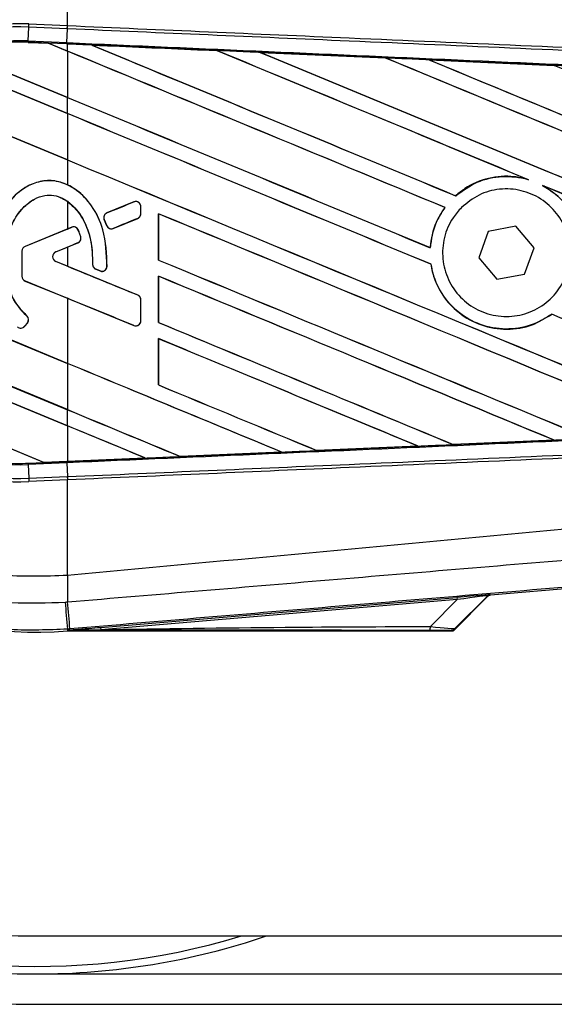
# Model space of a CAD drawing. Header units: millimetres. Extents: x 0 to 420, y 0 to 297.
# Tile 21 of 62: x 61 to 64, y 239 to 244. Entities that reach past the tile are written whole.
import ezdxf

# ---------------------------------------------------------------- set-up
doc = ezdxf.new("R2010")
doc.units = ezdxf.units.MM

msp = doc.modelspace()

# ---------------------------------------------------------------- linework, layer by layer
at = {"color": 7, "linetype": 'Continuous', "lineweight": 25}
for p, q in [((61.28022, 243.97974), (61.28022, 244.49045)), ((61.07019, 243.8977), (61.07341, 243.97153)), ((61.07341, 243.97153), (61.07416, 243.98874)), ((61.27947, 243.96253), (61.07341, 243.97153)), ((61.07416, 243.98874), (61.28022, 243.97974)), ((61.27947, 243.96253), (61.28022, 243.97974)), ((61.28066, 243.97972), (61.28022, 243.97974)), ((61.27668, 243.88869), (61.27991, 243.96251)), ((61.27991, 243.96251), (61.27947, 243.96253)), ((61.06988, 243.89061), (61.06985, 243.88991)), ((61.06985, 243.88991), (61.17901, 243.88514)), ((61.06988, 243.89062), (61.07019, 243.8977)), ((61.06988, 243.89062), (61.17811, 243.8859)), ((61.06988, 243.89061), (61.06988, 243.89062)), ((61.17814, 243.88588), (61.06988, 243.89061)), ((61.07019, 243.8977), (61.27668, 243.88869)), ((61.27638, 243.88161), (61.17811, 243.8859)), ((61.28022, 243.8436), (61.17811, 243.8859)), ((61.17901, 243.88514), (61.17814, 243.88588)), ((61.17901, 243.88514), (61.28022, 243.84322)), ((61.27638, 243.88161), (61.27668, 243.88869)), ((61.28022, 243.88144), (61.27638, 243.88161)), ((61.28022, 243.8436), (61.28022, 243.88144)), ((61.40992, 243.87576), (61.40985, 243.87578)), ((61.40992, 243.87576), (61.41282, 243.87493)), ((60.68769, 243.84127), (61.28022, 243.59584)), ((61.28022, 243.59622), (60.68925, 243.841)), ((61.28022, 243.84322), (61.28022, 243.59622)), ((62.07858, 243.84651), (62.07862, 243.84648)), ((62.07949, 243.84575), (62.07862, 243.84648)), ((62.31076, 243.83632), (62.97927, 243.80691)), ((62.31086, 243.83629), (62.31076, 243.83632)), ((62.31086, 243.83629), (62.31375, 243.83547)), ((61.28022, 243.50997), (60.57789, 243.80088)), ((60.57836, 243.8003), (61.28022, 243.50958)), ((62.97927, 243.80691), (62.97936, 243.80687)), ((62.98022, 243.80614), (62.97936, 243.80687)), ((63.21249, 243.79663), (63.88017, 243.76712)), ((63.21266, 243.79657), (63.21249, 243.79663)), ((63.21266, 243.79657), (63.21553, 243.79576)), ((63.88017, 243.76712), (63.88035, 243.76703)), ((63.8812, 243.76631), (63.88035, 243.76703)), ((60.33088, 243.65543), (61.28022, 243.2622)), ((61.28022, 243.26258), (60.33196, 243.65536)), ((61.28022, 243.50997), (61.28022, 243.59584)), ((61.28022, 243.50958), (61.28022, 243.26258)), ((61.28022, 243.2622), (61.28022, 243.12947)), ((63.73513, 243.15959), (63.74422, 243.15621)), ((63.81771, 243.12574), (63.82653, 243.1217)), ((61.28022, 243.04093), (61.28022, 242.89291)), ((61.63567, 243.03765), (61.4911, 242.97863)), ((61.63567, 243.03765), (61.63553, 243.03799)), ((63.35449, 243.07058), (63.35405, 243.07114)), ((61.4911, 242.97863), (61.49096, 242.97896)), ((61.67242, 243.01296), (61.67278, 243.01296)), ((61.67242, 242.97465), (61.67242, 243.01296)), ((61.67242, 242.97465), (61.67278, 242.97465)), ((61.67278, 242.97465), (61.67278, 243.01296)), ((61.76624, 242.975), (61.76624, 242.72726)), ((61.76692, 242.97435), (61.76624, 242.975)), ((61.76692, 242.72735), (61.76692, 242.97435)), ((63.29644, 243.0078), (63.29733, 243.00781)), ((61.47668, 242.94341), (61.47635, 242.94327)), ((61.49035, 242.91068), (61.47635, 242.94327)), ((61.47668, 242.94341), (61.49068, 242.91082)), ((61.52526, 242.89665), (61.65583, 242.94996)), ((61.65583, 242.94996), (61.65597, 242.94963)), ((61.28022, 242.89291), (61.05381, 242.80047)), ((61.30371, 242.90212), (61.05394, 242.80014)), ((61.28022, 242.89291), (61.30357, 242.90244)), ((61.30371, 242.90212), (61.30357, 242.90244)), ((61.33845, 242.88758), (61.33878, 242.88772)), ((61.49068, 242.91082), (61.49035, 242.91068)), ((61.52526, 242.89665), (61.5254, 242.89632)), ((63.52839, 242.88054), (63.47795, 242.73942)), ((63.67582, 242.90742), (63.52839, 242.88054)), ((63.77282, 242.79317), (63.67582, 242.90742)), ((61.2178, 242.77112), (61.33582, 242.81931)), ((61.33582, 242.81931), (61.33595, 242.81898)), ((61.35125, 242.85177), (61.35159, 242.85187)), ((61.037, 242.77545), (61.037, 242.64027)), ((61.03735, 242.77545), (61.037, 242.77545)), ((61.03735, 242.77545), (61.03735, 242.64027)), ((61.05394, 242.80014), (61.05381, 242.80047)), ((61.2178, 242.77112), (61.21793, 242.77079)), ((61.21793, 242.77079), (61.28022, 242.79623)), ((61.28022, 242.79623), (61.28022, 242.69402)), ((63.21893, 242.79305), (63.21827, 242.79371)), ((63.72238, 242.65205), (63.77282, 242.79317)), ((61.28022, 242.17541), (59.89552, 242.74898)), ((59.89625, 242.74829), (61.28022, 242.17503)), ((61.2178, 242.71912), (61.21793, 242.71945)), ((61.65583, 242.54028), (61.2178, 242.71912)), ((61.28022, 242.69402), (61.21793, 242.71945)), ((61.76624, 242.72726), (61.76692, 242.72735)), ((63.47795, 242.73942), (63.57494, 242.62517)), ((61.41513, 242.70345), (61.41478, 242.70345)), ((61.43151, 242.67887), (61.43137, 242.67854)), ((61.45445, 242.66888), (61.43137, 242.67854)), ((61.43151, 242.67887), (61.45459, 242.6692)), ((61.45459, 242.6692), (61.45445, 242.66888)), ((61.49151, 242.69226), (61.49187, 242.69224)), ((63.22197, 242.70503), (63.22267, 242.70512)), ((61.03735, 242.64027), (61.037, 242.64027)), ((61.05394, 242.61558), (61.05381, 242.61525)), ((61.05381, 242.61525), (61.28022, 242.52281)), ((61.05394, 242.61558), (61.63567, 242.37807)), ((61.76624, 242.64136), (61.76624, 242.39362)), ((61.76692, 242.64071), (61.76624, 242.64136)), ((61.76692, 242.39371), (61.76692, 242.64071)), ((63.57494, 242.62517), (63.72238, 242.65205)), ((61.28022, 242.52281), (61.28022, 242.17541)), ((61.65583, 242.54028), (61.65597, 242.54062)), ((61.67242, 242.40276), (61.67242, 242.51559)), ((61.67242, 242.51559), (61.67278, 242.51559)), ((61.67278, 242.40276), (61.67278, 242.51559)), ((59.93069, 242.48664), (61.28022, 241.92765)), ((61.28022, 241.92803), (59.9314, 242.48673)), ((61.0635, 242.42823), (61.06373, 242.4285)), ((61.67242, 242.40276), (61.67278, 242.40276)), ((61.76624, 242.39362), (61.76692, 242.39371)), ((63.86711, 242.43799), (63.86754, 242.43742)), ((61.28022, 241.84178), (59.96076, 242.38831)), ((59.96181, 242.38749), (61.28022, 241.84139)), ((61.05173, 242.37336), (61.06648, 242.39103)), ((61.05173, 242.37336), (61.05201, 242.37313)), ((61.05201, 242.37313), (61.06675, 242.3908)), ((61.06648, 242.39103), (61.06675, 242.3908)), ((61.63567, 242.37807), (61.63553, 242.37774)), ((61.76624, 242.30772), (61.76624, 242.05999)), ((61.76692, 242.30707), (61.76624, 242.30772)), ((61.76692, 242.06007), (61.76692, 242.30707)), ((61.28022, 242.17503), (61.28022, 241.92803)), ((60.13936, 242.06657), (61.15543, 241.6457)), ((61.1547, 241.64639), (60.14027, 242.06657)), ((61.76624, 242.05999), (61.76692, 242.06007)), ((61.28022, 241.84178), (61.28022, 241.92765)), ((61.28022, 241.84139), (61.28022, 241.65187)), ((63.8798, 241.76545), (63.34095, 241.74163)), ((63.8773, 241.7661), (63.87958, 241.76552)), ((63.87958, 241.76552), (63.8798, 241.76545)), ((62.6125, 241.70956), (62.61181, 241.71023)), ((62.61256, 241.70953), (62.6125, 241.70956)), ((63.15245, 241.73331), (62.61256, 241.70953)), ((63.15, 241.73394), (63.15232, 241.73336)), ((63.15232, 241.73336), (63.15245, 241.73331)), ((63.34085, 241.74168), (63.34016, 241.74234)), ((63.34095, 241.74163), (63.34085, 241.74168)), ((61.69648, 241.66934), (61.28022, 241.65115)), ((61.69408, 241.66996), (61.69642, 241.66936)), ((61.69642, 241.66936), (61.69648, 241.66934)), ((61.88402, 241.67758), (61.88332, 241.67824)), ((61.88402, 241.67758), (62.4246, 241.7013)), ((61.88405, 241.67756), (61.88402, 241.67758)), ((62.42468, 241.70127), (61.88405, 241.67756)), ((62.42226, 241.70189), (62.4246, 241.7013)), ((62.4246, 241.7013), (62.42468, 241.70127)), ((61.06988, 241.64197), (61.15543, 241.6457)), ((61.06988, 241.64197), (61.07019, 241.63489)), ((61.27668, 241.6439), (61.07019, 241.63489)), ((61.07019, 241.63489), (61.07341, 241.56106)), ((61.1547, 241.64639), (61.28022, 241.65187)), ((61.1554, 241.64572), (61.1547, 241.64639)), ((61.1554, 241.64572), (61.27637, 241.651)), ((61.27638, 241.65098), (61.15543, 241.6457)), ((61.27637, 241.651), (61.27638, 241.65098)), ((61.28022, 241.65115), (61.27638, 241.65098)), ((61.27668, 241.6439), (61.27991, 241.57008)), ((61.07341, 241.56106), (61.27947, 241.57006)), ((61.07341, 241.56106), (61.07416, 241.54385)), ((61.28022, 241.55285), (61.07416, 241.54385)), ((61.27947, 241.57006), (61.27991, 241.57008)), ((61.27947, 241.57006), (61.28022, 241.55285)), ((61.28022, 241.55285), (61.28066, 241.55287)), ((61.28022, 241.04214), (61.28022, 241.55285)), ((68.35144, 241.34208), (63.53995, 240.93638)), ((61.28022, 241.04214), (61.28011, 241.04213)), ((61.45701, 240.76478), (63.36059, 240.92528)), ((63.34394, 240.74849), (63.52479, 240.92934)), ((63.52351, 240.9321), (63.35239, 240.75988)), ((63.36059, 240.92528), (63.36163, 240.91298)), ((63.52479, 240.92934), (63.52351, 240.9321)), ((63.53867, 240.93914), (63.53995, 240.93638)), ((63.36163, 240.91298), (61.45804, 240.75247)), ((63.21902, 240.76945), (63.36163, 240.91298)), ((61.45701, 240.76478), (61.45804, 240.75247)), ((61.29351, 240.75647), (61.28034, 240.75536)), ((61.28034, 240.75536), (61.28114, 240.74592)), ((61.28152, 240.74595), (61.28114, 240.74592)), ((61.28152, 240.74595), (61.28546, 240.75022)), ((61.28542, 240.74981), (61.28152, 240.74592)), ((61.28152, 240.74595), (61.28152, 240.74592)), ((61.28152, 240.74592), (63.33774, 240.74592)), ((61.28542, 240.74981), (61.28546, 240.75022)), ((61.11078, 239.11607), (81.79538, 239.11607)), ((61.11078, 238.91328), (86.05398, 238.91328)), ((61.11078, 238.75105), (86.06578, 238.75105))]:
    msp.add_line(p, q, dxfattribs=at)
at = {"color": 7, "linetype": 'Continuous', "lineweight": 25, "flags": 128}
msp.add_lwpolyline([(61.28542, 240.74981), (61.38209, 240.7513), (61.45804, 240.75247)], dxfattribs=at)
at = {"color": 7, "linetype": 'Continuous', "lineweight": 25}
for centre, radius, start, end in [((61.11078, 242.76629), 4.01525, 90, 270), ((61.11078, 242.76629), 3.85301, 90, 270), ((61.11078, 242.76629), 3.65022, 90, 270), ((61.11078, 242.76629), 3.81246, 123.81534, 286.77474), ((61.11078, 242.76629), 2.02755, 85.18028, 274.81972), ((61.02079, 242.76629), 1.22361, 87.5, 272.5), ((61.02079, 242.76629), 1.20638, 87.5, 272.5), ((61.02079, 242.76629), 1.13249, 87.5, 272.5), ((61.02079, 242.76629), 1.1254, 87.5, 107.21651), ((61.02079, 242.76629), 1.12538, 87.5, 107.2149), ((61.02079, 242.76629), 1.12468, 87.5, 107.14432), ((61.64575, 243.01296), 0.02667, 0, 112.20926), ((61.50118, 242.95394), 0.02667, 112.20926, 203.24584), ((61.64575, 242.97465), 0.02667, 292.20927, 0), ((61.31379, 242.87743), 0.02667, 22.3787, 112.20929), ((61.51518, 242.92134), 0.02667, 203.24584, 292.20927), ((61.32574, 242.844), 0.02667, 292.20926, 16.93498), ((61.06402, 242.77545), 0.02702, 112.20929, 180), ((61.06402, 242.77545), 0.02667, 112.20929, 180), ((61.22841, 242.74512), 0.02808, 112.20926, 247.79071), ((61.22841, 242.74512), 0.02773, 112.20926, 247.79071), ((61.4418, 242.70347), 0.02667, 180.035, 247.29049), ((61.46489, 242.69381), 0.02667, 247.29049, 356.67135), ((61.06402, 242.64027), 0.02702, 180, 247.79071), ((61.06402, 242.64027), 0.02667, 180, 247.79071), ((61.64575, 242.51559), 0.02667, 0, 67.79071), ((61.046, 242.40811), 0.02667, 320.16689, 48.97709), ((61.046, 242.40811), 0.02702, 320.16689, 48.97709), ((61.64575, 242.40276), 0.02667, 247.79071, 0), ((61.03126, 242.39044), 0.02702, 228.8059, 320.16689), ((61.03126, 242.39044), 0.02667, 228.8059, 320.16689), ((61.02079, 242.76629), 1.1254, 266.65309, 272.5), ((84.70119, 241.18493), 23.42151, 180.349329, 180.694477), ((63.54072, 240.91489), 0.02434, 94.82136, 134.99836), ((269.99823, 258.46678), 209.46802, 184.8107087, 184.8503939), ((-17.27304, 234.24427), 78.83599, 4.7382817, 4.8437242), ((63.13251, 240.76609), 0.08658, 348.48217, 2.22881), ((61.11078, 242.76629), 3.85301, 270, 288.67172)]:
    msp.add_arc(centre, radius, start, end, dxfattribs=at)
for centre, major_axis, ratio, start_param, end_param in [((61.11241, 243.9131), (0.06574, -0.02723), 0.0029846, 0.0092528, 0.0351255), ((61.28022, 244.58673), (69.58094, -28.82357), 0.0080625, 4.7175918, 4.7455439), ((61.28022, 242.66573), (69.54075, -3.03714), 0.0174384, 1.5600642, 1.5696511), ((61.28022, 244.58673), (69.54039, -28.80677), 0.0080625, 4.7176356, 4.7455551), ((61.28022, 243.18635), (69.58094, -28.82357), 0.0080625, 1.5451428, 1.5741362), ((61.28022, 243.18635), (69.54039, -28.80677), 0.0080625, 1.5451387, 1.5741362), ((61.28022, 243.51998), (69.58094, -28.82357), 0.0080625, 1.538717, 1.5626622), ((61.28022, 243.51998), (69.54039, -28.80677), 0.0080625, 1.5388271, 1.5626424), ((61.28022, 244.92037), (69.58094, -28.82357), 0.0080625, 4.73054, 4.7977625), ((61.28022, 244.92037), (69.54039, -28.80677), 0.0080625, 4.7305916, 4.797783), ((61.28022, 242.66573), (69.54075, -3.03714), 0.0174384, 1.5471095, 1.5566952), ((61.28022, 243.85362), (69.58094, -28.82357), 0.0080625, 1.4844685, 1.5497155), ((61.28022, 243.85362), (69.54039, -28.80677), 0.0080625, 1.4844738, 1.5496877), ((61.28022, 245.25401), (69.58094, -28.82357), 0.0080625, 4.7435023, 4.8082676), ((61.28022, 245.25401), (69.54039, -28.80677), 0.0080625, 4.7435622, 4.8082852), ((61.28022, 242.66573), (69.54075, -3.03714), 0.0174384, 1.534147, 1.5437245), ((61.28022, 244.18726), (69.58094, -28.82357), 0.0080625, 1.4920007, 1.5367618), ((61.28022, 244.25309), (69.54039, -28.80677), 0.0080625, 4.7157288, 4.7436017), ((61.28022, 244.25309), (69.58094, -28.82357), 0.0080625, 4.7157288, 4.743595), ((61.28022, 242.85271), (69.58094, -28.82357), 0.0080625, 1.5462162, 1.5741362), ((61.28022, 242.85271), (69.54039, -28.80677), 0.0080625, 1.54621, 1.5741362), ((61.28022, 243.91946), (69.54039, -28.80677), 0.0080625, 4.7157288, 4.7663143), ((61.28022, 243.91946), (69.58094, -28.82357), 0.0080625, 4.7157288, 4.7662988), ((61.28022, 243.51998), (69.58094, -28.82357), 0.0080625, 1.4949342, 1.5376601), ((61.28022, 243.51998), (69.54039, -28.80677), 0.0080625, 1.4949375, 1.5375119), ((61.28022, 243.5488), (69.58095, 28.41074), 0.0080793, 4.7121189, 4.7141966), ((61.28022, 242.51907), (69.58094, -28.82357), 0.0080625, 1.5263102, 1.5671512), ((61.28022, 242.51907), (69.54039, -28.80677), 0.0080625, 1.5263198, 1.5671374), ((61.28022, 242.14034), (69.58095, 28.41076), 0.0080793, 1.5620973, 1.5639738), ((61.28022, 242.14034), (69.58095, 28.41075), 0.0080793, 1.5666964, 1.5674975), ((61.28022, 243.58582), (69.58094, -28.82357), 0.0080625, 4.7227138, 4.7558224), ((61.28022, 243.58582), (69.54039, -28.80677), 0.0080625, 4.7227276, 4.7558335), ((61.28022, 243.3499), (69.58095, -28.41079), 0.0080793, 4.7156879, 4.721088), ((61.28022, 242.18543), (69.58094, -28.82357), 0.0080625, 1.5367672, 1.5671512), ((61.28022, 242.18543), (69.54039, -28.80677), 0.0080625, 1.5367814, 1.5671374), ((61.28022, 241.86693), (69.58095, -28.41078), 0.0080793, 1.5689888, 1.5740952), ((61.28022, 243.25218), (69.58094, -28.82357), 0.0080625, 4.7227138, 4.7453492), ((61.28022, 243.25218), (69.54039, -28.80677), 0.0080625, 4.7227276, 4.7453552), ((61.28022, 242.85271), (69.58094, -28.82357), 0.0080625, 1.5158534, 1.5369497), ((61.28022, 242.85271), (69.54039, -28.80677), 0.0080625, 1.5158593, 1.5369218), ((61.28022, 241.85179), (69.58094, -28.82357), 0.0080625, 1.5472259, 1.5671512), ((61.28022, 241.85179), (69.54039, -28.80677), 0.0080625, 1.5472453, 1.5671374), ((61.28022, 241.51816), (69.58094, -28.82357), 0.0080625, 1.5576876, 1.5741362), ((61.28022, 241.51816), (69.54039, -28.80677), 0.0080625, 1.5577128, 1.5741362), ((61.28022, 242.91854), (69.58094, -28.82357), 0.0080625, 4.7227138, 4.7348779), ((61.28022, 242.91854), (69.54039, -28.80677), 0.0080625, 4.7227276, 4.7348783), ((61.28022, 242.5849), (69.54039, -28.80677), 0.0080625, 4.7157288, 4.7244015), ((61.28022, 242.5849), (69.58094, -28.82357), 0.0080625, 4.7157288, 4.724407), ((61.28022, 241.18452), (69.58094, -28.82357), 0.0080625, 1.5681537, 1.5741362), ((61.28022, 241.18452), (69.54039, -28.80677), 0.0080625, 1.5681848, 1.5741362), ((61.28022, 242.86686), (69.54075, 3.03714), 0.0174384, 4.7412538, 4.7489822), ((61.28022, 242.86686), (69.54075, 3.03714), 0.0174384, 4.7307768, 4.7385182), ((61.28022, 242.86686), (69.54075, 3.03714), 0.0174384, 4.7116274, 4.7175787), ((61.28022, 242.86686), (69.54075, 3.03714), 0.0174384, 4.7203001, 4.7280508), ((61.2086, 241.62369), (0.0532, -0.02203), 0.0036879, 3.1511368, 3.1770094), ((63.25084, 240.91414), (0.28783, 0.02499), 0.0060141, 0.0021827, 1.1790696), ((63.25289, 240.8899), (0.27067, 0.04236), 0.0239119, 6.2599246, 7.4368114), ((63.542, 240.91213), (-0.01025, 0.02207), 0.9999568, 5.9325602, 6.6338104), ((63.1518, 240.78816), (0.20087, -0.02786), 0.0487304, 5.0604057, 6.2372925), ((63.1518, 240.7476), (0.17192, 0.0004), 0.0065928, 0.0027131, 1.1795999)]:
    msp.add_ellipse(centre, major_axis=major_axis, ratio=ratio, start_param=start_param, end_param=end_param, dxfattribs=at)
for points, knots in [([(59.09272, 242.76624), (59.0981, 242.87808), (59.10903, 243.10501), (59.19701, 243.43435), (59.33623, 243.74764), (59.52543, 244.03038), (59.76126, 244.27966), (60.03317, 244.48385), (60.33828, 244.6412), (60.65257, 244.74002), (60.97082, 244.78946), (61.17637, 244.78134), (61.28034, 244.77723)], [0, 0, 0, 0, 0.10046502, 0.20384345, 0.30430944, 0.40768894, 0.50815524, 0.61153497, 0.71200234, 0.81538328, 0.9066108, 1, 1, 1, 1]), ([(61.26813, 244.63266), (61.17276, 244.6364), (60.98204, 244.6439), (60.68804, 244.59884), (60.39539, 244.50668), (60.11306, 244.36215), (59.85966, 244.1716), (59.64111, 243.94195), (59.46486, 243.67826), (59.33546, 243.38921), (59.25349, 243.08215), (59.24301, 242.87158), (59.23777, 242.76629)], [0, 0, 0, 0, 0.0923036, 0.1846071, 0.2865385, 0.3884688, 0.490398, 0.5923288, 0.694247, 0.7961664, 0.8980845, 1, 1, 1, 1]), ([(61.28011, 244.49046), (61.15968, 244.49476), (60.91845, 244.50337), (60.56312, 244.42278), (60.23282, 244.27316), (59.93912, 244.05981), (59.69721, 243.7886), (59.51673, 243.47399), (59.4001, 243.12816), (59.38593, 242.88682), (59.37886, 242.76629)], [0, 0, 0, 0, 0.1248804, 0.2501396, 0.3746494, 0.4998125, 0.6247642, 0.7495577, 0.8749238, 1, 1, 1, 1]), ([(68.34529, 243.7968), (68.31804, 243.80118), (68.14987, 243.82817), (67.41203, 243.90329), (65.89606, 244.05982), (63.70885, 244.26582), (62.09009, 244.41554), (61.28022, 244.49045)], [0, 0, 0, 0, 0.0117013, 0.0722088, 0.3141935, 0.6568871, 1, 1, 1, 1]), ([(61.28066, 243.97972), (61.78251, 243.95784), (62.58986, 243.92263), (63.70228, 243.87412), (64.38909, 243.84418), (65.07591, 243.81423), (65.76269, 243.78428), (66.67742, 243.74439), (67.5375, 243.70689), (68.09213, 243.6827), (68.34272, 243.67177)], [0, 0, 0, 0, 0.2128192, 0.3423754, 0.4719316, 0.50432, 0.6339994, 0.7636564, 0.8932125, 1, 1, 1, 1]), ([(68.34125, 243.65453), (68.09068, 243.66545), (67.53611, 243.68964), (66.67612, 243.72715), (65.76148, 243.76704), (65.07477, 243.79699), (64.38802, 243.82695), (63.70128, 243.8569), (62.58898, 243.90541), (61.7817, 243.94062), (61.27991, 243.96251)], [0, 0, 0, 0, 0.1067875, 0.2363437, 0.3660007, 0.4956801, 0.5280685, 0.6576247, 0.7871808, 1, 1, 1, 1]), ([(61.27668, 243.88869), (61.36645, 243.88477), (61.81526, 243.86516), (62.62311, 243.82972), (63.6999, 243.7822), (64.77607, 243.7344), (65.67215, 243.69436), (66.56749, 243.65416), (67.39693, 243.61676), (68.04634, 243.58728), (68.3385, 243.57401)], [0, 0, 0, 0, 0.0380636, 0.1903223, 0.342581, 0.4948397, 0.6470984, 0.723226, 0.8754847, 1, 1, 1, 1]), ([(61.40985, 243.87578), (61.39772, 243.87631), (61.35451, 243.8782), (61.3113, 243.88008), (61.28022, 243.88144)], [0, 0, 0, 0, 0.2806447, 1, 1, 1, 1]), ([(61.40985, 243.87578), (61.44768, 243.87413), (61.67059, 243.86439), (61.8935, 243.85462), (62.07858, 243.84651)], [0, 0, 0, 0, 0.1696977, 1, 1, 1, 1]), ([(62.07862, 243.84648), (61.90095, 243.85427), (61.67805, 243.86404), (61.45514, 243.87378), (61.40992, 243.87576)], [0, 0, 0, 0, 0.79711637, 1, 1, 1, 1]), ([(62.31076, 243.83632), (62.29863, 243.83685), (62.23798, 243.83951), (62.16059, 243.84291), (62.09532, 243.84577), (62.07858, 243.84651)], [0, 0, 0, 0, 0.1567286, 0.7836435, 1, 1, 1, 1]), ([(62.97936, 243.80687), (62.86038, 243.81211), (62.63756, 243.82193), (62.41471, 243.83172), (62.31086, 243.83629)], [0, 0, 0, 0, 0.5339744, 1, 1, 1, 1]), ([(63.21249, 243.79663), (63.20036, 243.79716), (63.13971, 243.79984), (63.06197, 243.80327), (62.99635, 243.80616), (62.97927, 243.80691)], [0, 0, 0, 0, 0.1560477, 0.7802389, 1, 1, 1, 1]), ([(63.88035, 243.76703), (63.81987, 243.76971), (63.59734, 243.77957), (63.37475, 243.78941), (63.21266, 243.79657)], [0, 0, 0, 0, 0.2718129, 1, 1, 1, 1]), ([(64.11501, 243.75672), (64.10288, 243.75726), (64.04224, 243.75995), (63.96396, 243.76341), (63.8978, 243.76634), (63.88017, 243.76712)], [0, 0, 0, 0, 0.1549567, 0.7747838, 1, 1, 1, 1]), ([(61.28022, 243.12947), (61.25458, 243.13872), (61.20438, 243.15685), (61.12409, 243.14785), (61.04914, 243.11556), (60.97189, 243.0505), (60.90088, 242.93725), (60.87142, 242.81791), (60.86941, 242.74221), (60.86893, 242.72408)], [0, 0, 0, 0, 0.1181192, 0.2313231, 0.3438681, 0.4724961, 0.6678894, 0.9204553, 1, 1, 1, 1]), ([(61.49151, 242.69226), (61.48925, 242.75875), (61.48537, 242.87326), (61.4193, 243.01348), (61.33974, 243.09826), (61.2579, 243.14343), (61.17873, 243.15554), (61.10263, 243.141), (61.02275, 243.09821), (60.94332, 243.01382), (60.88112, 242.88287), (60.87336, 242.7787), (60.86928, 242.72408)], [0, 0, 0, 0, 0.1653636, 0.2847889, 0.379918, 0.4532243, 0.5152242, 0.5771012, 0.6445431, 0.7395039, 0.8633961, 1, 1, 1, 1]), ([(63.73513, 243.15959), (63.71243, 243.16468), (63.645, 243.17978), (63.52815, 243.17018), (63.42208, 243.12631), (63.37027, 243.08429), (63.35405, 243.07114)], [0, 0, 0, 0, 0.1712904, 0.5087548, 0.8462025, 1, 1, 1, 1]), ([(63.35449, 243.07058), (63.39154, 243.0976), (63.46582, 243.15178), (63.60333, 243.18058), (63.69733, 243.17027), (63.74263, 243.15668), (63.74422, 243.15621)], [0, 0, 0, 0, 0.3283471, 0.658119, 0.9880092, 1, 1, 1, 1]), ([(61.49187, 242.69224), (61.48964, 242.7588), (61.4858, 242.87351), (61.41945, 243.01312), (61.34733, 243.09235), (61.29713, 243.12012), (61.28022, 243.12947)], [0, 0, 0, 0, 0.3858589, 0.6649336, 0.8871478, 1, 1, 1, 1]), ([(63.38549, 243.00842), (63.41538, 243.03271), (63.47515, 243.08127), (63.58895, 243.11127), (63.70491, 243.10432), (63.81242, 243.05871), (63.89867, 242.98024), (63.95408, 242.87761), (63.97237, 242.76248), (63.95155, 242.64782), (63.89399, 242.54652), (63.80614, 242.46995), (63.69786, 242.42675), (63.58135, 242.42183), (63.46975, 242.45579), (63.3757, 242.52479), (63.30984, 242.62099), (63.27945, 242.73366), (63.2884, 242.84955), (63.32824, 242.94417), (63.36959, 242.99057), (63.38549, 243.00842)], [0, 0, 0, 0, 0.0537008, 0.107401, 0.161118, 0.214849, 0.268575, 0.3222758, 0.3759418, 0.429583, 0.4832243, 0.5368906, 0.5905915, 0.6443177, 0.6980486, 0.7517655, 0.8054595, 0.8591318, 0.9127903, 0.9664454, 1, 1, 1, 1]), ([(63.81771, 243.12574), (63.8415, 243.1111), (63.90429, 243.07246), (63.98196, 242.97852), (64.02401, 242.87376), (64.03056, 242.80912), (64.0325, 242.78995)], [0, 0, 0, 0, 0.2012869, 0.5312186, 0.8609815, 1, 1, 1, 1]), ([(64.03321, 242.79005), (64.03254, 242.79859), (64.02832, 242.85267), (63.99835, 242.94999), (63.92379, 243.05643), (63.8561, 243.10185), (63.82653, 243.1217)], [0, 0, 0, 0, 0.0633447, 0.4007335, 0.7381907, 1, 1, 1, 1]), ([(61.0635, 242.42823), (61.04189, 242.45151), (60.99044, 242.50693), (60.94653, 242.63403), (60.94107, 242.78093), (60.97569, 242.91402), (61.03446, 243.00345), (61.09703, 243.05311), (61.15554, 243.07473), (61.20821, 243.07504), (61.25737, 243.05772), (61.31692, 243.01666), (61.37212, 242.93978), (61.41108, 242.82804), (61.41371, 242.74718), (61.41513, 242.70345)], [0, 0, 0, 0, 0.0744353, 0.177241, 0.3086024, 0.4174643, 0.4963546, 0.5570675, 0.6030224, 0.6410452, 0.6789529, 0.7243011, 0.8099663, 0.8972232, 1, 1, 1, 1]), ([(61.06373, 242.4285), (61.04215, 242.45175), (60.99075, 242.50711), (60.94688, 242.6341), (60.94143, 242.78087), (60.97601, 242.91384), (61.03471, 243.00319), (61.09717, 243.05276), (61.15559, 243.07439), (61.20806, 243.07463), (61.24898, 243.06056), (61.27138, 243.04648), (61.28022, 243.04093)], [0, 0, 0, 0, 0.1057973, 0.2519537, 0.4387447, 0.5935245, 0.7056507, 0.7919163, 0.8571803, 0.9111569, 0.9649703, 1, 1, 1, 1]), ([(61.28022, 243.04093), (61.29745, 243.02553), (61.34417, 242.98377), (61.4004, 242.87996), (61.41397, 242.77686), (61.41466, 242.71404), (61.41478, 242.70345)], [0, 0, 0, 0, 0.1837852, 0.4983769, 0.9154383, 1, 1, 1, 1]), ([(61.67278, 243.01296), (61.67248, 243.01599), (61.67189, 243.02207), (61.66724, 243.03015), (61.66037, 243.03632), (61.65182, 243.0398), (61.64312, 243.0404), (61.63788, 243.03873), (61.63553, 243.03799)], [0, 0, 0, 0, 0.1719146, 0.3441327, 0.5163521, 0.6885744, 0.8607991, 1, 1, 1, 1]), ([(61.49096, 242.97896), (61.48831, 242.97756), (61.48296, 242.97475), (61.47721, 242.96745), (61.47409, 242.95881), (61.47391, 242.95033), (61.47562, 242.94536), (61.47635, 242.94327)], [0, 0, 0, 0, 0.2084961, 0.420751, 0.6330051, 0.8452581, 1, 1, 1, 1]), ([(61.65597, 242.94963), (61.65862, 242.95102), (61.66398, 242.95384), (61.66969, 242.96113), (61.67245, 242.96843), (61.6727, 242.97306), (61.67278, 242.97465)], [0, 0, 0, 0, 0.27984956, 0.56482117, 0.8497894, 1, 1, 1, 1]), ([(63.29644, 243.0078), (63.28271, 242.98673), (63.24399, 242.92732), (63.22296, 242.85106), (63.21875, 242.79963), (63.21827, 242.79371)], [0, 0, 0, 0, 0.3272237, 0.9225469, 1, 1, 1, 1]), ([(63.21893, 242.79305), (63.2259, 242.83857), (63.23773, 242.91581), (63.27998, 242.98103), (63.29733, 243.00781)], [0, 0, 0, 0, 0.5894269, 1, 1, 1, 1]), ([(61.33878, 242.88772), (61.33737, 242.89036), (61.33454, 242.89571), (61.32723, 242.90144), (61.31858, 242.90453), (61.3103, 242.90468), (61.30549, 242.90308), (61.30357, 242.90244)], [0, 0, 0, 0, 0.2112772, 0.4263684, 0.6414599, 0.8565516, 1, 1, 1, 1]), ([(61.35125, 242.85177), (61.3503, 242.85482), (61.34839, 242.86093), (61.34426, 242.87292), (61.34076, 242.88174), (61.33845, 242.88758)], [0, 0, 0, 0, 0.2522974, 0.5045943, 1, 1, 1, 1]), ([(61.35159, 242.85187), (61.35064, 242.85492), (61.34873, 242.86103), (61.34459, 242.87304), (61.3411, 242.88186), (61.33878, 242.88772)], [0, 0, 0, 0, 0.25207438, 0.50414837, 1, 1, 1, 1]), ([(61.49035, 242.91068), (61.49179, 242.90805), (61.4947, 242.90275), (61.50209, 242.89714), (61.51079, 242.89417), (61.51894, 242.89415), (61.5236, 242.89572), (61.5254, 242.89632)], [0, 0, 0, 0, 0.2131585, 0.4303443, 0.6475311, 0.8647193, 1, 1, 1, 1]), ([(61.33595, 242.81898), (61.33861, 242.82038), (61.34396, 242.82319), (61.34971, 242.83048), (61.35283, 242.83913), (61.35297, 242.84658), (61.3519, 242.85069), (61.35159, 242.85187)], [0, 0, 0, 0, 0.2240403, 0.4520934, 0.6801462, 0.9081986, 1, 1, 1, 1]), ([(61.28034, 240.75536), (61.17879, 240.75126), (60.97328, 240.74295), (60.65808, 240.79136), (60.34136, 240.89012), (60.03865, 241.04531), (59.76375, 241.25072), (59.52947, 241.49717), (59.33785, 241.78203), (59.19918, 242.09212), (59.10963, 242.42425), (59.09841, 242.65116), (59.09272, 242.76624)], [0, 0, 0, 0, 0.0912304, 0.1846225, 0.285093, 0.3884772, 0.4889466, 0.5923296, 0.6927987, 0.7961814, 0.8966347, 1, 1, 1, 1]), ([(59.23777, 242.76629), (59.24301, 242.66101), (59.25349, 242.45044), (59.33546, 242.14338), (59.46486, 241.85433), (59.64111, 241.59064), (59.85966, 241.36099), (60.11306, 241.17044), (60.39539, 241.02591), (60.68804, 240.93375), (60.98204, 240.88869), (61.17276, 240.89619), (61.26813, 240.89993)], [0, 0, 0, 0, 0.1019155, 0.2038336, 0.305753, 0.4076712, 0.509602, 0.6115312, 0.7134615, 0.8153929, 0.9076964, 1, 1, 1, 1]), ([(61.28011, 241.04213), (61.15968, 241.03783), (60.91845, 241.02922), (60.56312, 241.10981), (60.23282, 241.25943), (59.93912, 241.47278), (59.69721, 241.74399), (59.51673, 242.0586), (59.4001, 242.40443), (59.38593, 242.64577), (59.37886, 242.76629)], [0, 0, 0, 0, 0.1248804, 0.2501396, 0.3746494, 0.4998125, 0.6247642, 0.7495577, 0.8749238, 1, 1, 1, 1]), ([(61.41478, 242.70345), (61.41508, 242.70042), (61.41568, 242.69434), (61.42034, 242.68629), (61.42599, 242.6811), (61.43005, 242.67917), (61.43137, 242.67854)], [0, 0, 0, 0, 0.2867523, 0.5740178, 0.8612836, 1, 1, 1, 1]), ([(61.45445, 242.66888), (61.45732, 242.66799), (61.4631, 242.6662), (61.47231, 242.66731), (61.48066, 242.67122), (61.48721, 242.67772), (61.49097, 242.68514), (61.49161, 242.69019), (61.49187, 242.69224)], [0, 0, 0, 0, 0.1734899, 0.3501499, 0.52681, 0.7034698, 0.8801287, 1, 1, 1, 1]), ([(63.22197, 242.70503), (63.22376, 242.69488), (63.23347, 242.63975), (63.27411, 242.54397), (63.36717, 242.44021), (63.48983, 242.37293), (63.62724, 242.35064), (63.76021, 242.3718), (63.83351, 242.41662), (63.86754, 242.43742)], [0, 0, 0, 0, 0.037003, 0.2010348, 0.3650919, 0.5292097, 0.6934103, 0.8576873, 1, 1, 1, 1]), ([(63.86711, 242.43799), (63.83658, 242.41899), (63.76708, 242.37576), (63.63888, 242.35154), (63.50104, 242.36998), (63.37665, 242.43378), (63.28094, 242.53488), (63.23601, 242.6328), (63.2252, 242.6914), (63.22267, 242.70512)], [0, 0, 0, 0, 0.1286936, 0.2929509, 0.4572451, 0.621517, 0.7857166, 0.9498324, 1, 1, 1, 1]), ([(61.67278, 242.51559), (61.67248, 242.51863), (61.67189, 242.5247), (61.66723, 242.53276), (61.66152, 242.53801), (61.65737, 242.53996), (61.65597, 242.54062)], [0, 0, 0, 0, 0.2844746, 0.5694513, 0.8544304, 1, 1, 1, 1]), ([(61.63553, 242.37774), (61.63841, 242.37688), (61.6442, 242.37514), (61.65341, 242.37633), (61.66173, 242.38031), (61.66822, 242.38687), (61.67213, 242.39473), (61.67258, 242.40026), (61.67278, 242.40276)], [0, 0, 0, 0, 0.1692483, 0.3414713, 0.5136948, 0.6859172, 0.858137, 1, 1, 1, 1]), ([(68.2495, 241.95453), (67.98699, 241.94262), (67.3672, 241.91449), (66.56749, 241.87843), (65.67215, 241.83823), (64.77607, 241.79819), (63.6999, 241.75039), (62.62312, 241.70287), (61.81526, 241.66743), (61.36645, 241.64782), (61.27668, 241.6439)], [0, 0, 0, 0, 0.1133009, 0.26751, 0.3446127, 0.4988218, 0.6530308, 0.8072398, 0.9614489, 1, 1, 1, 1]), ([(61.27991, 241.57008), (61.7817, 241.59197), (62.58898, 241.62718), (63.70128, 241.67569), (64.38802, 241.70564), (65.07477, 241.7356), (65.76148, 241.76555), (66.67612, 241.80544), (67.53611, 241.84295), (68.09068, 241.86714), (68.34125, 241.87806)], [0, 0, 0, 0, 0.2128192, 0.3423754, 0.4719315, 0.5043199, 0.6339993, 0.7636563, 0.8932125, 1, 1, 1, 1]), ([(68.34272, 241.86082), (68.09213, 241.84989), (67.5375, 241.8257), (66.67742, 241.7882), (65.76269, 241.74831), (65.07591, 241.71836), (64.38909, 241.68841), (63.70228, 241.65847), (62.58986, 241.60996), (61.78251, 241.57475), (61.28066, 241.55287)], [0, 0, 0, 0, 0.1067875, 0.2363437, 0.3660006, 0.49568, 0.5280684, 0.6576246, 0.7871807, 1, 1, 1, 1]), ([(63.34085, 241.74168), (63.4602, 241.74696), (63.6398, 241.7549), (63.81935, 241.76286), (63.87958, 241.76552)], [0, 0, 0, 0, 0.6645692, 1, 1, 1, 1]), ([(63.8798, 241.76545), (63.89193, 241.76599), (63.95508, 241.76878), (64.01822, 241.77158), (64.06924, 241.77384)], [0, 0, 0, 0, 0.1920833, 1, 1, 1, 1]), ([(68.34529, 241.73579), (68.31804, 241.73141), (68.14987, 241.70442), (67.41203, 241.6293), (65.89606, 241.47277), (63.70885, 241.26677), (62.09009, 241.11705), (61.28022, 241.04214)], [0, 0, 0, 0, 0.0117013, 0.0722088, 0.3141935, 0.6568871, 1, 1, 1, 1]), ([(62.42468, 241.70127), (62.43681, 241.70181), (62.49944, 241.70456), (62.56206, 241.70731), (62.61256, 241.70953)], [0, 0, 0, 0, 0.1936854, 1, 1, 1, 1]), ([(62.6125, 241.70956), (62.61581, 241.70971), (62.79576, 241.71763), (62.97569, 241.72556), (63.15232, 241.73336)], [0, 0, 0, 0, 0.01836392, 1, 1, 1, 1]), ([(63.15245, 241.73331), (63.16458, 241.73385), (63.22741, 241.73662), (63.29025, 241.73939), (63.34095, 241.74163)], [0, 0, 0, 0, 0.1930537, 1, 1, 1, 1]), ([(61.27637, 241.651), (61.36611, 241.65492), (61.50613, 241.66104), (61.64614, 241.66716), (61.69642, 241.66936)], [0, 0, 0, 0, 0.6409226, 1, 1, 1, 1]), ([(61.69648, 241.66934), (61.70861, 241.66987), (61.77113, 241.67261), (61.83366, 241.67535), (61.88405, 241.67756)], [0, 0, 0, 0, 0.1939728, 1, 1, 1, 1]), ([(61.27638, 241.65098), (61.27638, 241.65086), (61.27639, 241.65059), (61.27645, 241.6492), (61.27655, 241.64701), (61.27664, 241.64494), (61.27668, 241.6439)], [0, 0, 0, 0, 0.22387846, 0.48258564, 0.74129282, 1, 1, 1, 1]), ([(61.2814, 240.90105), (61.2814, 240.90105), (61.76191, 240.94132), (62.72303, 241.02264), (64.16414, 241.1436), (66.0403, 241.30102), (67.43247, 241.41728), (68.34589, 241.49357)], [0, 0, 0, 0, 0.0000007, 0.2037107, 0.4074721, 0.6112331, 1, 1, 1, 1]), ([(68.3451, 241.3479), (67.43268, 241.2717), (66.04272, 241.15561), (64.16977, 240.99851), (62.73196, 240.87768), (61.77293, 240.79687), (61.29351, 240.75647)], [0, 0, 0, 0, 0.3890527, 0.5926729, 0.7963808, 1, 1, 1, 1]), ([(61.26813, 240.89993), (61.27254, 240.9006), (61.27696, 240.90127), (61.28139, 240.90105), (61.2814, 240.90105)], [0, 0, 0, 0, 0.9996347, 1, 1, 1, 1]), ([(61.28546, 240.75022), (61.28655, 240.75032), (61.28936, 240.75056), (61.29482, 240.75103), (61.30304, 240.75174), (61.3153, 240.75279), (61.33358, 240.75434), (61.36084, 240.75665), (61.40292, 240.76021), (61.43639, 240.76304), (61.45701, 240.76478)], [0, 0, 0, 0, 0.0199034, 0.0510155, 0.0969562, 0.1650388, 0.266176, 0.4166536, 0.6407761, 1, 1, 1, 1]), ([(61.45804, 240.75247), (61.7868, 240.75756), (62.37385, 240.76666), (62.96078, 240.7686), (63.21902, 240.76945)], [0, 0, 0, 0, 0.5600252, 1, 1, 1, 1]), ([(63.21734, 240.7488), (62.8566, 240.74897), (62.21238, 240.74927), (61.56867, 240.74964), (61.28542, 240.74981)], [0, 0, 0, 0, 0.5599728, 1, 1, 1, 1]), ([(63.32371, 240.748), (63.32974, 240.7487), (63.34049, 240.74995), (63.34875, 240.75684), (63.35239, 240.75988)], [0, 0, 0, 0, 0.56, 1, 1, 1, 1]), ([(63.33774, 240.74592), (63.33366, 240.74631), (63.32639, 240.747), (63.32453, 240.74769), (63.32371, 240.748)], [0, 0, 0, 0, 0.560586, 1, 1, 1, 1]), ([(63.33774, 240.74592), (63.33847, 240.74597), (63.34018, 240.7461), (63.34234, 240.74707), (63.34351, 240.74811), (63.34394, 240.74849)], [0, 0, 0, 0, 0.31939567, 0.74819126, 1, 1, 1, 1]), ([(63.35239, 240.75988), (63.35178, 240.75872), (63.3507, 240.75665), (63.34601, 240.75099), (63.34394, 240.74849)], [0, 0, 0, 0, 0.5593923, 1, 1, 1, 1])]:
    msp.add_open_spline(points, degree=3, knots=knots, dxfattribs=at)
for points in [[(61.27991, 243.96251), (61.27996, 243.9637), (61.28006, 243.96608), (61.28025, 243.97035), (61.28045, 243.97494), (61.28059, 243.97813), (61.28066, 243.97972)], [(61.27991, 241.57008), (61.27996, 241.56889), (61.28006, 241.56651), (61.28025, 241.56224), (61.28045, 241.55765), (61.28059, 241.55446), (61.28066, 241.55287)]]:
    msp.add_open_spline(points, degree=3, dxfattribs=at)

doc.saveas('drawing.dxf')
